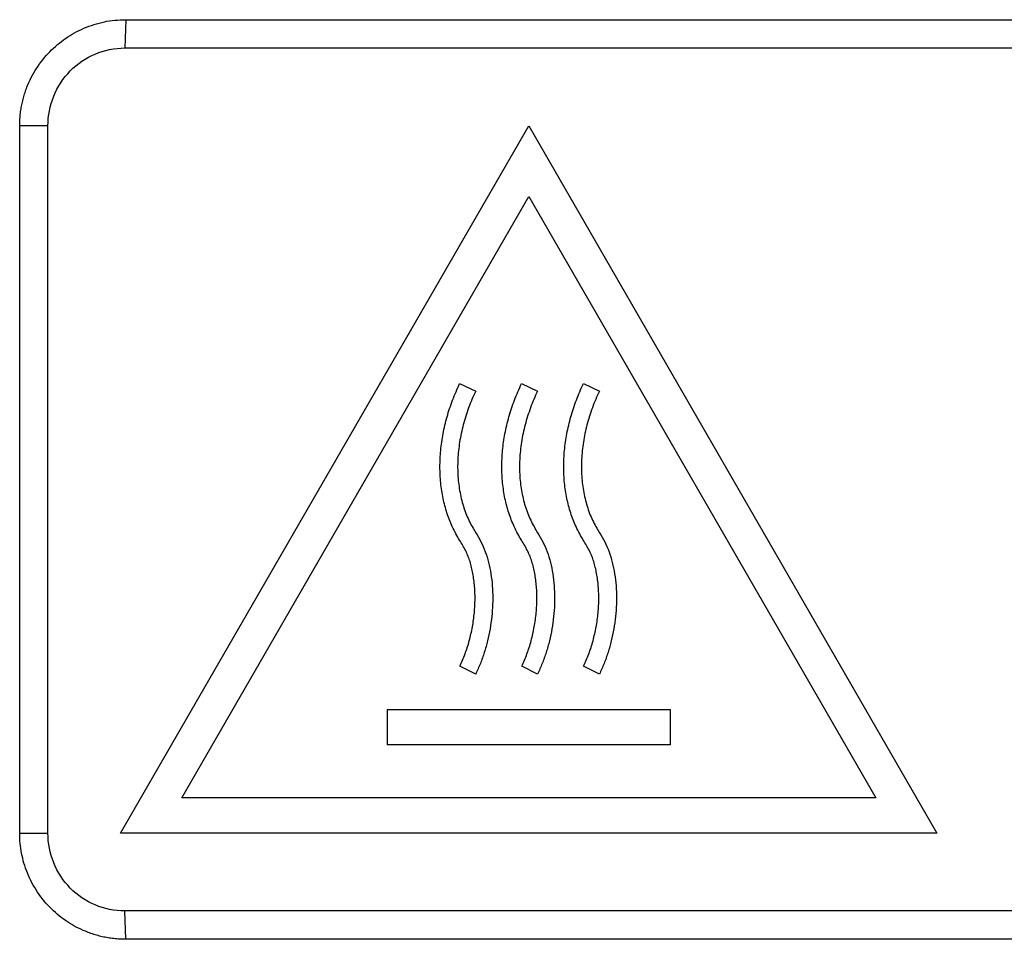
# Model space of a CAD drawing. Header units: millimetres. Extents: x 156812 to 157936, y 112087 to 113571.
# Tile 143 of 204: x 157769 to 157797, y 112824 to 112850. Entities that reach past the tile are written whole.
import ezdxf

# ---------------------------------------------------------------- set-up
doc = ezdxf.new("R2010")
doc.units = ezdxf.units.MM

msp = doc.modelspace()

# ---------------------------------------------------------------- linework, layer by layer
at = {"color": 7, "linetype": 'Continuous', "lineweight": 25}
for p, q in [((157771.864, 112849.89), (157771.836, 112849.09)), ((157771.864, 112849.89), (157825.831, 112849.89)), ((157768.865, 112826.89), (157768.865, 112846.89)), ((157769.665, 112846.89), (157768.865, 112846.89)), ((157769.665, 112826.89), (157769.665, 112846.89)), ((157771.716, 112826.89), (157783.263, 112846.89)), ((157783.263, 112846.89), (157794.81, 112826.89)), ((157773.448, 112827.89), (157783.263, 112844.89)), ((157783.263, 112844.89), (157793.077, 112827.89)), ((157781.31, 112839.603), (157781.763, 112839.39)), ((157783.06, 112839.603), (157783.513, 112839.39)), ((157784.81, 112839.603), (157785.263, 112839.39)), ((157781.763, 112831.39), (157781.314, 112831.61)), ((157783.513, 112831.39), (157783.064, 112831.61)), ((157785.263, 112831.39), (157784.814, 112831.61)), ((157779.263, 112830.39), (157787.263, 112830.39)), ((157779.263, 112830.39), (157779.263, 112829.39)), ((157787.263, 112830.39), (157787.263, 112829.39)), ((157787.263, 112829.39), (157779.263, 112829.39)), ((157793.077, 112827.89), (157773.448, 112827.89)), ((157768.865, 112826.89), (157769.665, 112826.89)), ((157794.81, 112826.89), (157771.716, 112826.89)), ((157771.864, 112823.89), (157771.836, 112824.69)), ((157825.831, 112823.89), (157771.864, 112823.89))]:
    msp.add_line(p, q, dxfattribs=at)
at = {"color": 7, "linetype": 'Continuous', "lineweight": 25, "flags": 128}
for points in [[(157771.836, 112849.09), (157802.057, 112849.09), (157825.803, 112849.09)], [(157825.803, 112824.69), (157795.581, 112824.69), (157771.836, 112824.69)]]:
    msp.add_lwpolyline(points, dxfattribs=at)
at = {"color": 7, "linetype": 'Continuous', "lineweight": 25}
for points, knots in [([(157768.865, 112846.89), (157768.866, 112846.943), (157768.868, 112847.05), (157768.881, 112847.209), (157768.902, 112847.367), (157768.931, 112847.523), (157768.969, 112847.677), (157769.015, 112847.83), (157769.119, 112848.118), (157769.325, 112848.526), (157769.7, 112848.994), (157770.154, 112849.379), (157770.591, 112849.618), (157770.965, 112849.758), (157771.259, 112849.834), (157771.559, 112849.881), (157771.762, 112849.887), (157771.864, 112849.89)], [0, 0, 0, 0, 0.034091, 0.067951, 0.101674, 0.135358, 0.1691, 0.202997, 0.237144, 0.364287, 0.491656, 0.616697, 0.741966, 0.806771, 0.870929, 0.935115, 1, 1, 1, 1]), ([(157769.665, 112846.89), (157769.665, 112847.176), (157769.72, 112847.462), (157769.936, 112847.992), (157770.096, 112848.236), (157770.496, 112848.644), (157770.737, 112848.808), (157771.264, 112849.031), (157771.55, 112849.089), (157771.836, 112849.09)], [0, 0, 0, 0, 0.25, 0.25, 0.5, 0.5, 0.75, 0.75, 1, 1, 1, 1]), ([(157781.314, 112831.61), (157781.34, 112831.667), (157781.394, 112831.781), (157781.465, 112831.959), (157781.528, 112832.143), (157781.584, 112832.332), (157781.632, 112832.526), (157781.672, 112832.723), (157781.704, 112832.922), (157781.727, 112833.123), (157781.741, 112833.323), (157781.747, 112833.522), (157781.743, 112833.718), (157781.73, 112833.91), (157781.708, 112834.096), (157781.678, 112834.275), (157781.639, 112834.445), (157781.593, 112834.605), (157781.538, 112834.752), (157781.474, 112834.891), (157781.396, 112835.03), (157781.302, 112835.182), (157781.2, 112835.358), (157781.072, 112835.611), (157780.943, 112835.945), (157780.834, 112836.359), (157780.768, 112836.796), (157780.746, 112837.25), (157780.768, 112837.716), (157780.836, 112838.189), (157780.949, 112838.665), (157781.104, 112839.14), (157781.241, 112839.448), (157781.31, 112839.603)], [0, 0, 0, 0, 0.02255, 0.045557, 0.068965, 0.092707, 0.116705, 0.140877, 0.165133, 0.189378, 0.213513, 0.237434, 0.261031, 0.284177, 0.306742, 0.328592, 0.349591, 0.369593, 0.388463, 0.406203, 0.424592, 0.445852, 0.470493, 0.498104, 0.547816, 0.599212, 0.652212, 0.706752, 0.762735, 0.820082, 0.878749, 0.938722, 1, 1, 1, 1]), ([(157783.064, 112831.61), (157783.09, 112831.667), (157783.144, 112831.781), (157783.215, 112831.959), (157783.278, 112832.143), (157783.334, 112832.332), (157783.382, 112832.526), (157783.422, 112832.723), (157783.454, 112832.922), (157783.477, 112833.123), (157783.491, 112833.323), (157783.497, 112833.522), (157783.493, 112833.718), (157783.48, 112833.91), (157783.458, 112834.096), (157783.428, 112834.275), (157783.389, 112834.445), (157783.343, 112834.605), (157783.288, 112834.752), (157783.224, 112834.891), (157783.146, 112835.03), (157783.052, 112835.182), (157782.95, 112835.358), (157782.822, 112835.611), (157782.693, 112835.945), (157782.584, 112836.359), (157782.518, 112836.796), (157782.496, 112837.25), (157782.518, 112837.716), (157782.586, 112838.189), (157782.699, 112838.665), (157782.854, 112839.14), (157782.991, 112839.448), (157783.06, 112839.603)], [0, 0, 0, 0, 0.02255, 0.045557, 0.068965, 0.092707, 0.116705, 0.140877, 0.165133, 0.189378, 0.213513, 0.237434, 0.261031, 0.284177, 0.306742, 0.328592, 0.349591, 0.369593, 0.388463, 0.406203, 0.424592, 0.445852, 0.470493, 0.498104, 0.547816, 0.599212, 0.652212, 0.706752, 0.762735, 0.820082, 0.878749, 0.938722, 1, 1, 1, 1]), ([(157784.814, 112831.61), (157784.84, 112831.667), (157784.894, 112831.781), (157784.965, 112831.959), (157785.028, 112832.143), (157785.084, 112832.332), (157785.132, 112832.526), (157785.172, 112832.723), (157785.204, 112832.922), (157785.227, 112833.123), (157785.241, 112833.323), (157785.247, 112833.522), (157785.243, 112833.718), (157785.23, 112833.91), (157785.208, 112834.096), (157785.178, 112834.275), (157785.139, 112834.445), (157785.093, 112834.605), (157785.038, 112834.752), (157784.974, 112834.891), (157784.896, 112835.03), (157784.802, 112835.182), (157784.7, 112835.358), (157784.572, 112835.611), (157784.443, 112835.945), (157784.334, 112836.359), (157784.268, 112836.796), (157784.246, 112837.25), (157784.268, 112837.716), (157784.336, 112838.189), (157784.449, 112838.665), (157784.604, 112839.14), (157784.741, 112839.448), (157784.81, 112839.603)], [0, 0, 0, 0, 0.02255, 0.045557, 0.068965, 0.092707, 0.116705, 0.140877, 0.165133, 0.189378, 0.213513, 0.237434, 0.261031, 0.284177, 0.306742, 0.328592, 0.349591, 0.369593, 0.388463, 0.406203, 0.424592, 0.445852, 0.470493, 0.498104, 0.547816, 0.599212, 0.652212, 0.706752, 0.762735, 0.820082, 0.878749, 0.938722, 1, 1, 1, 1]), ([(157781.763, 112839.39), (157781.727, 112839.312), (157781.656, 112839.157), (157781.563, 112838.919), (157781.48, 112838.678), (157781.41, 112838.436), (157781.352, 112838.192), (157781.307, 112837.947), (157781.275, 112837.703), (157781.256, 112837.46), (157781.251, 112837.219), (157781.26, 112836.981), (157781.282, 112836.747), (157781.318, 112836.519), (157781.367, 112836.298), (157781.428, 112836.086), (157781.503, 112835.884), (157781.588, 112835.692), (157781.703, 112835.485), (157781.844, 112835.26), (157781.985, 112834.992), (157782.091, 112834.698), (157782.17, 112834.383), (157782.221, 112834.052), (157782.246, 112833.711), (157782.246, 112833.363), (157782.221, 112833.015), (157782.174, 112832.669), (157782.103, 112832.331), (157782.011, 112832.003), (157781.901, 112831.688), (157781.808, 112831.488), (157781.763, 112831.39)], [0, 0, 0, 0, 0.030799, 0.061461, 0.091956, 0.12226, 0.152346, 0.182188, 0.211759, 0.241031, 0.269968, 0.298533, 0.326682, 0.354363, 0.381516, 0.408073, 0.433958, 0.459086, 0.483437, 0.519106, 0.55488, 0.592279, 0.631249, 0.6715, 0.71269, 0.754462, 0.796471, 0.83839, 0.879929, 0.920838, 0.960912, 1, 1, 1, 1]), ([(157783.513, 112839.39), (157783.477, 112839.312), (157783.406, 112839.157), (157783.313, 112838.919), (157783.23, 112838.678), (157783.16, 112838.436), (157783.102, 112838.192), (157783.057, 112837.947), (157783.025, 112837.703), (157783.006, 112837.46), (157783.001, 112837.219), (157783.01, 112836.981), (157783.032, 112836.747), (157783.068, 112836.519), (157783.117, 112836.298), (157783.178, 112836.086), (157783.253, 112835.884), (157783.338, 112835.692), (157783.453, 112835.485), (157783.594, 112835.26), (157783.735, 112834.992), (157783.841, 112834.698), (157783.92, 112834.383), (157783.971, 112834.052), (157783.996, 112833.711), (157783.996, 112833.363), (157783.971, 112833.015), (157783.924, 112832.669), (157783.853, 112832.331), (157783.761, 112832.003), (157783.651, 112831.688), (157783.558, 112831.488), (157783.513, 112831.39)], [0, 0, 0, 0, 0.030799, 0.061461, 0.091956, 0.12226, 0.152346, 0.182188, 0.211759, 0.241031, 0.269968, 0.298533, 0.326682, 0.354363, 0.381516, 0.408073, 0.433958, 0.459086, 0.483437, 0.519106, 0.55488, 0.592279, 0.631249, 0.6715, 0.71269, 0.754462, 0.796471, 0.83839, 0.879929, 0.920838, 0.960912, 1, 1, 1, 1]), ([(157785.263, 112839.39), (157785.227, 112839.312), (157785.156, 112839.157), (157785.063, 112838.919), (157784.98, 112838.678), (157784.91, 112838.436), (157784.852, 112838.192), (157784.807, 112837.947), (157784.775, 112837.703), (157784.756, 112837.46), (157784.751, 112837.219), (157784.76, 112836.981), (157784.782, 112836.747), (157784.818, 112836.519), (157784.867, 112836.298), (157784.928, 112836.086), (157785.003, 112835.884), (157785.088, 112835.692), (157785.203, 112835.485), (157785.344, 112835.26), (157785.485, 112834.992), (157785.591, 112834.698), (157785.67, 112834.383), (157785.721, 112834.052), (157785.746, 112833.711), (157785.746, 112833.363), (157785.721, 112833.015), (157785.674, 112832.669), (157785.603, 112832.331), (157785.511, 112832.003), (157785.401, 112831.688), (157785.308, 112831.488), (157785.263, 112831.39)], [0, 0, 0, 0, 0.030799, 0.061461, 0.091956, 0.12226, 0.152346, 0.182188, 0.211759, 0.241031, 0.269968, 0.298533, 0.326682, 0.354363, 0.381516, 0.408073, 0.433958, 0.459086, 0.483437, 0.519106, 0.55488, 0.592279, 0.631249, 0.6715, 0.71269, 0.754462, 0.796471, 0.83839, 0.879929, 0.920838, 0.960912, 1, 1, 1, 1]), ([(157771.864, 112823.89), (157771.808, 112823.89), (157771.696, 112823.892), (157771.529, 112823.907), (157771.364, 112823.929), (157771.201, 112823.962), (157771.04, 112824.003), (157770.88, 112824.054), (157770.597, 112824.161), (157770.206, 112824.367), (157769.745, 112824.739), (157769.354, 112825.207), (157769.115, 112825.663), (157768.983, 112826.039), (157768.915, 112826.318), (157768.873, 112826.602), (157768.868, 112826.793), (157768.865, 112826.89)], [0, 0, 0, 0, 0.035764, 0.071261, 0.106599, 0.14189, 0.177248, 0.212783, 0.248606, 0.370262, 0.492144, 0.624074, 0.756245, 0.817422, 0.878062, 0.938733, 1, 1, 1, 1]), ([(157771.836, 112824.69), (157771.55, 112824.69), (157771.264, 112824.748), (157770.737, 112824.971), (157770.496, 112825.135), (157770.096, 112825.543), (157769.936, 112825.787), (157769.72, 112826.317), (157769.665, 112826.604), (157769.665, 112826.89)], [0, 0, 0, 0, 0.25, 0.25, 0.5, 0.5, 0.75, 0.75, 1, 1, 1, 1])]:
    msp.add_open_spline(points, degree=3, knots=knots, dxfattribs=at)

doc.saveas('drawing.dxf')
